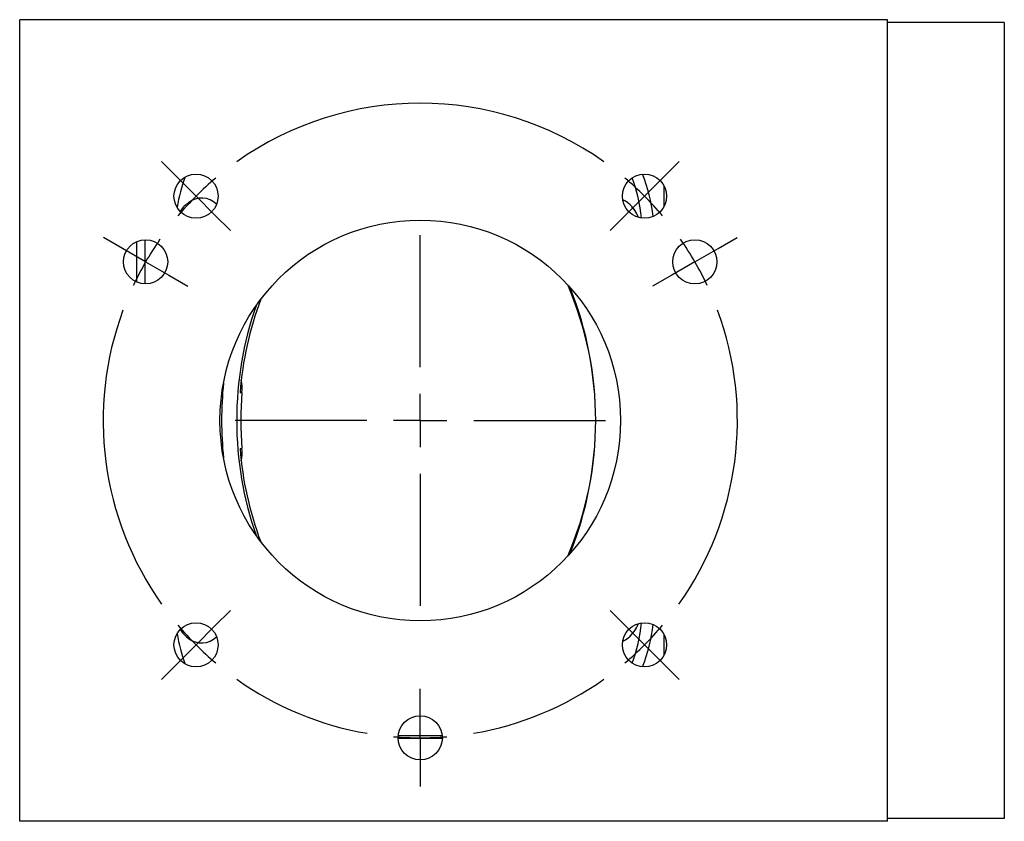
# Model space of a CAD drawing. Header units: inches. Extents: x 2.8 to 19.4, y 3.6 to 15.1.
# Tile 1 of 23: x 9.3 to 13, y 3.6 to 6.6. Entities that reach past the tile are written whole.
import ezdxf

# ---------------------------------------------------------------- set-up
doc = ezdxf.new("R2010")
doc.units = ezdxf.units.IN
doc.header["$MEASUREMENT"] = 0
doc.layers.add('SLD-0', color=7, linetype='Continuous')

# ---------------------------------------------------------------- blocks, each defined once
blk = doc.blocks.new('SW_CENTERMARKSYMBOL_5')
at = {"layer": 'SLD-0', "color": 0}
for p, q in [((0.118, 0.3166), (0.0595, 0.3751)), ((1.9388, 0.3166), (1.9973, 0.3751)), ((0.1887, 0.2459), (0.118, 0.3166)), ((1.8681, 0.2459), (1.9388, 0.3166)), ((0.1887, 0.2459), (0.2594, 0.1752)), ((1.8681, 0.2459), (1.7974, 0.1752)), ((0.2594, 0.1752), (0.3179, 0.1168)), ((1.7974, 0.1752), (1.7389, 0.1168)), ((-0.0866, 0.05), (-0.1582, 0.0913)), ((1.0284, -0.3937), (1.0284, 0.1)), ((2.1434, 0.05), (2.215, 0.0913)), ((0, 0), (-0.0866, 0.05)), ((2.0568, 0), (2.1434, 0.05)), ((0, 0), (0.0866, -0.05)), ((2.0568, 0), (1.9702, -0.05)), ((0.0866, -0.05), (0.1582, -0.0913)), ((1.9702, -0.05), (1.8986, -0.0913)), ((1.0284, -0.5938), (1.0284, -0.4938)), ((0.8284, -0.5938), (0.3347, -0.5938)), ((1.0284, -0.5938), (0.9284, -0.5938)), ((1.0284, -0.5938), (1.0284, -0.6937)), ((1.0284, -0.5938), (1.1284, -0.5938)), ((1.2284, -0.5938), (1.7222, -0.5938)), ((1.0284, -0.7937), (1.0284, -1.2875)), ((0.2594, -1.3627), (0.3179, -1.3043)), ((1.7974, -1.3627), (1.7389, -1.3043)), ((0.1887, -1.4334), (0.2594, -1.3627)), ((1.8681, -1.4334), (1.7974, -1.3627)), ((0.1887, -1.4334), (0.118, -1.5041)), ((1.8681, -1.4334), (1.9388, -1.5041)), ((0.118, -1.5041), (0.0595, -1.5626)), ((1.9388, -1.5041), (1.9973, -1.5626)), ((1.0284, -1.6812), (1.0284, -1.5986)), ((1.0284, -1.7812), (1.0284, -1.6812)), ((1.0284, -1.7812), (1.0284, -1.8813)), ((1.0284, -1.8813), (1.0284, -1.9639))]:
    blk.add_line(p, q, dxfattribs=at)
for start, end in [(54.6498, 125.3502), (130.1751, 135), (45, 49.8249), (135, 139.8249), (40.1751, 45), (145.1751, 150), (30, 34.8249), (25.1751, 30), (150, 154.8249), (159.6498, 215.3502), (324.6498, 20.3502), (220.1751, 225), (315, 319.8249), (225, 229.8249), (310.1751, 315), (234.6498, 260.3502), (279.6498, 305.3502), (265.1751, 270), (270, 274.8249)]:
    blk.add_arc((1.0284, -0.5938), 1.1875, start, end, dxfattribs=at)

msp = doc.modelspace()

# ---------------------------------------------------------------- linework, layer by layer
at = {"color": 7, "linetype": 'Continuous', "lineweight": 25}
for p, q in [((9.316, 3.5677), (9.316, 6.5677)), ((12.566, 6.5677), (9.316, 6.5677)), ((12.566, 3.5677), (12.566, 6.5677)), ((13.003, 6.5577), (12.566, 6.5577)), ((13.003, 6.5577), (13.003, 3.5777)), ((11.728, 5.9475), (11.728, 5.8672)), ((9.785, 5.744), (9.785, 5.5788)), ((10.1412, 5.1722), (10.1483, 5.1722)), ((10.1412, 4.963), (10.1483, 4.963)), ((11.728, 4.2681), (11.728, 4.1879)), ((10.8986, 3.8776), (10.7334, 3.8776)), ((10.8983, 3.8876), (10.7337, 3.8876)), ((13.003, 3.5777), (12.566, 3.5777)), ((12.566, 3.5677), (9.316, 3.5677))]:
    msp.add_line(p, q, dxfattribs=at)
for centre, radius in [((9.9763, 5.9073), 0.0827), ((11.6557, 5.9073), 0.0827), ((10.816, 5.0677), 0.75), ((9.7876, 5.6614), 0.0827), ((11.8444, 5.6614), 0.0827), ((9.9763, 4.228), 0.0827), ((11.6557, 4.228), 0.0827), ((10.816, 3.8802), 0.0827)]:
    msp.add_circle(centre, radius, dxfattribs=at)
for centre, radius, start, end in [((10.5392, 5.7578), 0.643, 159.8498, 170.3895), ((10.9922, 5.7542), 0.6564, 6.2243, 19.7612), ((11.0443, 5.7561), 0.6479, 6.6569, 21.1394), ((9.9971, 5.8211), 0.079, 44.8391, 128.7325), ((11.5232, 5.7902), 0.1155, 19.139, 63.8192), ((11.5049, 5.7766), 0.1379, 21.8383, 41.1026), ((10.1909, 5.0676), 1.2821, 336.6923, 23.312), ((10.1298, 5.0676), 1.3431, 338.2738, 21.7302), ((11.4122, 5.0716), 1.2836, 160.626, 180.1787), ((11.3821, 5.08), 1.2442, 159.2339, 175.7497), ((11.4643, 5.0679), 1.3922, 174.2541, 180.0097), ((9.974, 5.186), 0.1749, 355.486, 10.8483), ((11.4854, 5.0677), 1.3411, 175.527, 184.4742), ((11.4643, 5.0674), 1.3922, 179.9916, 185.7442), ((11.4023, 5.062), 1.2736, 179.7454, 199.449), ((11.3821, 5.0553), 1.2443, 184.2515, 200.7639), ((9.974, 4.9493), 0.1749, 349.1524, 4.5154), ((11.5214, 4.3467), 0.1177, 296.611, 340.431), ((11.5049, 4.3587), 0.1379, 318.8991, 338.1717), ((10.9922, 4.381), 0.6564, 340.2403, 353.7783), ((11.0477, 4.3784), 0.6444, 338.8234, 353.3846), ((10.5392, 4.3775), 0.643, 189.6064, 200.1464), ((9.9971, 4.3149), 0.0796, 231.1999, 314.7842)]:
    msp.add_arc(centre, radius, start, end, dxfattribs=at)
for points, knots in [([(9.9479, 5.8824), (9.9441, 5.8794), (9.9343, 5.8719), (9.9241, 5.8611), (9.9186, 5.8529), (9.9173, 5.8508)], [0, 0, 0, 0, 0.32882, 0.83384, 1, 1, 1, 1]), ([(9.754, 5.737), (9.754, 5.7249), (9.754, 5.7129), (9.754, 5.6941), (9.754, 5.6878), (9.754, 5.678), (9.754, 5.6747), (9.754, 5.6679), (9.754, 5.6645), (9.754, 5.6543), (9.754, 5.6476), (9.754, 5.6345), (9.754, 5.6282), (9.754, 5.6097), (9.754, 5.5978), (9.754, 5.5859)], [0, 0, 0, 0, 0.25, 0.25, 0.375, 0.375, 0.4375, 0.4375, 0.5, 0.5, 0.625, 0.625, 0.75, 0.75, 1, 1, 1, 1]), ([(9.9166, 4.2851), (9.9207, 4.2798), (9.9293, 4.2686), (9.9398, 4.2581), (9.9465, 4.2535), (9.9469, 4.2533)], [0, 0, 0, 0, 0.4497625, 0.967045, 1, 1, 1, 1])]:
    msp.add_open_spline(points, degree=3, knots=knots, dxfattribs=at)

# ---------------------------------------------------------------- block references
at = {"layer": 'SLD-0', "color": 7}
msp.add_blockref('SW_CENTERMARKSYMBOL_5', (9.7876, 5.6614), dxfattribs=at)

doc.saveas('drawing.dxf')
